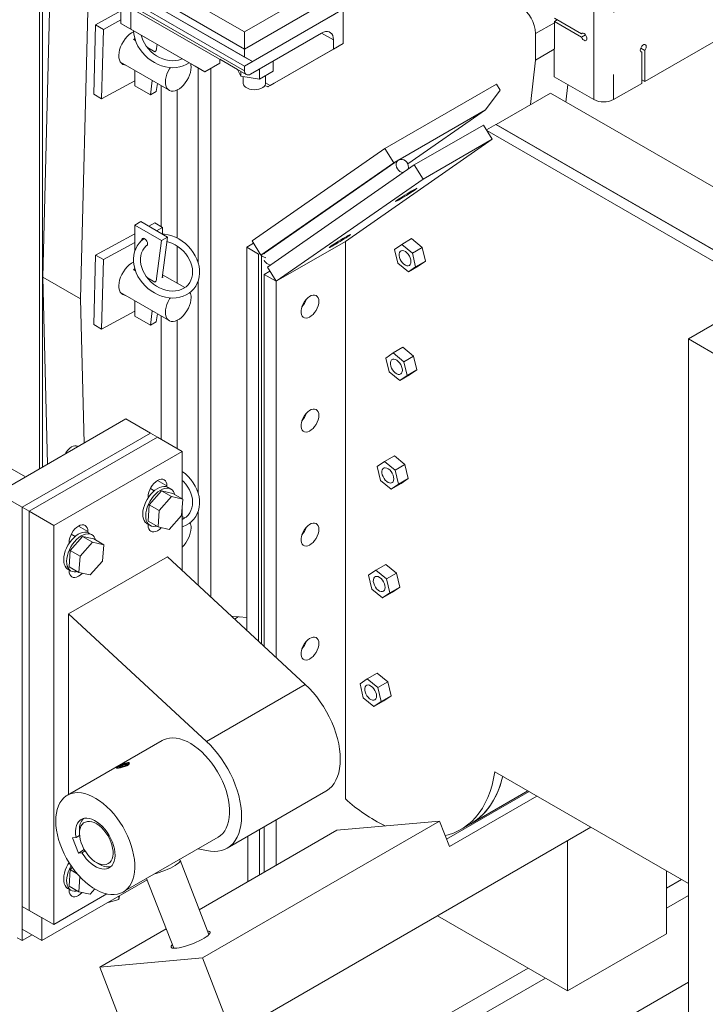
# Model space of a CAD drawing. Header units: millimetres. Extents: x 525 to 29324, y 175 to 20618.
# Tile 129 of 256: x 13726 to 14217, y 11001 to 11707. Entities that reach past the tile are written whole.
import ezdxf

# ---------------------------------------------------------------- set-up
doc = ezdxf.new("R2010")
doc.units = ezdxf.units.MM
doc.linetypes.add('SLD-Centrada-doble', pattern=[12.7, 6.35, -1.27, 1.27, -1.27, 1.27, -1.27])
doc.linetypes.add('SLD-Continua', pattern=[0])

msp = doc.modelspace()

# ---------------------------------------------------------------- linework, layer by layer
at = {"color": 8, "linetype": 'SLD-Centrada-doble', "lineweight": 18, "ltscale": 35}
for p, q in [((14137.27, 11649.44), (14137.91, 12031.12)), ((14152.04, 12022.94), (14151.41, 11649.43)), ((13887.28, 11670.12), (13749.19, 11749.83)), ((14109.05, 11704.41), (14095.62, 11696.66)), ((13950.92, 11692.16), (13942.43, 11697.06)), ((13905.66, 11659.5), (13902.35, 11661.41)), ((13831.77, 11372.75), (13825.05, 11376.63)), ((13775.2, 11340.1), (13768.48, 11343.98)), ((13882.87, 11279), (13880.16, 11277.43)), ((13930.74, 11230.59), (13860.02, 11189.77)), ((14204.96, 11017.37), (13941.64, 10865.35)), ((14204.96, 11017.37), (13941.64, 10865.35)), ((14204.96, 11017.37), (13941.64, 10865.35))]:
    msp.add_line(p, q, dxfattribs=at)
at = {"color": 7, "linetype": 'SLD-Continua', "lineweight": 18, "ltscale": 35}
for p, q in [((13887.28, 11697.88), (13773.24, 11763.71)), ((13887.28, 11685.63), (13762.63, 11757.59)), ((13762.63, 11757.59), (13887.28, 11685.63)), ((13747.84, 11748.58), (13888.52, 11667.37)), ((13887.28, 11673.39), (13752.02, 11751.47)), ((13757.68, 11754.73), (13887.28, 11679.92)), ((13892.93, 11676.65), (13757.68, 11754.73)), ((14173.69, 11662.29), (14327.13, 11750.87)), ((13742.81, 11386.31), (13742.81, 11735)), ((13742.99, 11522.22), (13748.44, 11738.95)), ((13957.99, 11738.7), (13887.28, 11697.88)), ((13740.55, 11385), (13740.55, 11733.17)), ((13769.93, 11506.67), (13775.61, 11732.54)), ((13957.99, 11726.46), (13887.28, 11685.63)), ((13887.28, 11685.63), (13957.99, 11726.46)), ((13798.89, 11712.91), (13780.64, 11703)), ((13798.89, 11704), (13798.89, 11716.25)), ((13957.99, 11714.21), (13887.28, 11673.39)), ((13957.99, 11689.71), (13957.99, 11714.21)), ((13798.89, 11706.57), (13786.3, 11699.73)), ((13805.96, 11699.92), (13805.96, 11712.16)), ((13892.93, 11676.65), (13952.33, 11710.94)), ((14109.05, 11705.4), (14111.17, 11706.62)), ((14128.43, 11696.62), (14109.06, 11707.85)), ((13780.64, 11703), (13779.39, 11653.3)), ((13786.3, 11699.73), (13780.64, 11703)), ((13786.3, 11699.73), (13785.05, 11650.04)), ((13798.89, 11704), (13805.96, 11699.92)), ((13851.92, 11673.37), (13798.89, 11704)), ((13858.99, 11669.29), (13805.96, 11699.92)), ((14109.05, 11705.4), (14108.99, 11665.84)), ((14109.05, 11705.4), (14128.43, 11694.17)), ((13807.9, 11692.37), (13809.4, 11691.51)), ((13808.79, 11693.18), (13808.79, 11691.86)), ((13887.28, 11685.63), (13887.28, 11697.88)), ((13891.52, 11667.67), (13942.43, 11697.06)), ((13950.92, 11692.16), (13950.92, 11685.63)), ((14095.62, 11677.69), (14095.62, 11696.66)), ((14128.43, 11696.62), (14129.21, 11697.06)), ((14128.43, 11694.17), (14131.33, 11695.84)), ((13817.87, 11686.62), (13823.04, 11683.64)), ((13824.06, 11684.36), (13824.68, 11689.1)), ((13828.31, 11686.81), (13828.33, 11687)), ((13887.28, 11685.63), (13887.28, 11679.92)), ((13905.66, 11659.5), (13950.92, 11685.63)), ((13957.99, 11689.71), (13908.49, 11661.13)), ((13950.92, 11685.63), (13957.99, 11689.71)), ((14109.02, 11685.43), (14095.62, 11677.69)), ((14170.84, 11686.32), (14173.73, 11684.64)), ((14173.69, 11662.29), (14173.73, 11684.64)), ((13869.6, 11678.3), (13869.6, 11675.41)), ((13869.6, 11678.28), (13882.29, 11670.96)), ((13887.28, 11679.92), (13892.93, 11676.65)), ((14095.62, 11677.69), (14092.03, 11645.94)), ((14170.83, 11683.87), (14171.6, 11683.42)), ((14171.6, 11683.42), (14171.57, 11661.06)), ((13798.56, 11676.2), (13833.4, 11656.08)), ((13808.79, 11670.29), (13808.79, 11659.2)), ((13851.92, 11673.37), (13858.99, 11669.29)), ((13854.14, 11532.63), (13854.14, 11672.09)), ((13869.6, 11675.41), (13858.99, 11669.29)), ((13863.12, 11293.22), (13863.12, 11671.67)), ((13884.55, 11666.09), (13882.28, 11670.97)), ((13887.28, 11673.39), (13887.28, 11670.12)), ((13897.93, 11664.02), (13897.93, 11671.37)), ((13907.73, 11669.68), (13907.73, 11677.03)), ((13884.55, 11666.09), (13884.55, 11669.66)), ((13897.93, 11664.02), (13884.55, 11666.09)), ((13886.35, 11665.82), (13886.35, 11661.14)), ((13907.73, 11669.68), (13897.93, 11664.02)), ((13902.35, 11661.14), (13902.35, 11666.57)), ((14108.99, 11665.84), (14137.27, 11649.44)), ((14171.57, 11663.51), (14173.69, 11662.29)), ((13785.05, 11650.04), (13808.79, 11662.93)), ((13808.79, 11659.2), (13819.93, 11652.77)), ((13819.93, 11652.77), (13821.28, 11663.08)), ((13824.17, 11655.22), (13824.92, 11660.98)), ((13827.63, 11558.45), (13827.63, 11659.41)), ((13839.11, 11550.22), (13839.11, 11656.31)), ((13901.91, 11659.63), (13903.9, 11658.48)), ((13908.49, 11661.13), (13905.66, 11659.49)), ((13987.77, 11614.37), (14067.67, 11660.5)), ((14070.29, 11656.24), (14059.81, 11642.12)), ((14067.67, 11660.5), (14070.29, 11656.24)), ((14118.78, 11660.16), (14117.37, 11647.67)), ((14151.41, 11649.43), (14171.57, 11661.06)), ((13785.05, 11650.04), (13779.39, 11653.3)), ((13819.93, 11652.77), (13824.17, 11655.22)), ((14106.2, 11654.12), (14067.3, 11631.67)), ((14106.2, 11654.12), (14332.47, 11523.49)), ((14059.81, 11642.12), (13994.05, 11604.16)), ((14004.08, 11603.36), (14059.81, 11642.12)), ((14008.78, 11602.6), (14058.28, 11631.18)), ((14058.28, 11631.18), (14064.56, 11620.97)), ((14060.43, 11627.69), (14067.23, 11631.61)), ((14067.2, 11631.6), (14067.3, 11631.67)), ((14067.23, 11631.61), (14286.84, 11504.83)), ((14067.3, 11631.67), (14293.58, 11501.04)), ((13959.45, 11547.86), (14064.56, 11620.97)), ((14015.07, 11592.39), (14064.56, 11620.97)), ((14060.73, 11627.2), (14261.93, 11511.05)), ((13892.74, 11548.28), (13987.77, 11614.37)), ((13994.05, 11604.16), (13987.77, 11614.37)), ((13899.03, 11538.07), (13994.05, 11604.16)), ((13997.35, 11606.05), (13902.33, 11539.96)), ((13903.67, 11529.5), (14008.78, 11602.6)), ((14008.78, 11602.6), (14015.07, 11592.39)), ((13909.95, 11519.28), (14015.07, 11592.39)), ((13808.79, 11559.59), (13813.03, 11562.04)), ((13808.79, 11559.59), (13808.79, 11540.78)), ((13827.88, 11548.56), (13808.79, 11559.59)), ((13832.12, 11551.01), (13813.03, 11562.04)), ((13823.05, 11561.09), (13818.73, 11558.75)), ((13828.71, 11557.83), (13823.05, 11561.09)), ((13828.71, 11557.83), (13824.38, 11555.48)), ((13828.59, 11553.24), (13828.71, 11557.83)), ((13808.79, 11553.35), (13780.64, 11538.05)), ((13827.88, 11548.56), (13832.12, 11551.01)), ((13828.31, 11521.87), (13832.12, 11551.01)), ((13808.79, 11547.01), (13786.3, 11534.79)), ((13824.06, 11519.42), (13827.88, 11548.56)), ((13839.11, 11517.86), (13839.11, 11544.45)), ((13888.88, 11543.67), (13893.82, 11546.52)), ((13897.37, 11538.77), (13888.88, 11543.67)), ((13888.88, 11269.35), (13888.88, 11543.67)), ((13899.03, 11538.07), (13892.74, 11548.28)), ((13909.95, 11519.28), (13959.45, 11547.86)), ((13909.95, 11519.28), (13959.45, 11547.86)), ((13959.45, 11148.57), (13959.45, 11547.86)), ((13994.6, 11542.13), (13999.81, 11545.76)), ((13999.81, 11545.76), (14006.89, 11549.84)), ((13999.81, 11545.76), (14007.4, 11539.49)), ((14006.89, 11549.84), (14014.47, 11543.57)), ((14007.4, 11539.49), (14014.47, 11543.57)), ((14014.47, 11543.57), (14016.84, 11533.67)), ((13780.64, 11538.05), (13779.39, 11488.36)), ((13786.3, 11534.79), (13780.64, 11538.05)), ((13898.27, 11539.29), (13897.37, 11538.77)), ((13897.37, 11261.49), (13897.37, 11538.77)), ((13902.44, 11540.04), (13899.03, 11538.07)), ((13899.44, 11538.3), (13899.44, 11259.57)), ((13996.97, 11532.24), (13994.6, 11542.13)), ((14007.4, 11539.49), (14009.76, 11529.59)), ((13786.3, 11534.79), (13785.05, 11485.1)), ((13901.65, 11533.81), (13901.36, 11534.34)), ((13909.95, 11519.28), (13903.67, 11529.5)), ((14004.55, 11525.97), (13996.97, 11532.24)), ((14004.55, 11525.97), (14011.62, 11530.05)), ((14009.76, 11529.59), (14004.55, 11525.97)), ((14009.76, 11529.59), (14016.84, 11533.67)), ((14016.84, 11533.67), (14011.62, 11530.05)), ((13742.99, 11522.22), (13769.93, 11506.67)), ((13742.99, 11522.22), (13746.38, 11388.37)), ((13807.9, 11527.43), (13809.4, 11526.57)), ((13808.79, 11528.24), (13808.79, 11526.92)), ((13828.39, 11522.54), (13829.05, 11522.17)), ((13844.5, 11514.75), (13828.58, 11523.95)), ((13901.47, 11524.18), (13905.51, 11526.51)), ((13901.47, 11524.18), (13901.47, 11257.69)), ((13901.47, 11524.18), (13909.95, 11519.28)), ((13817.87, 11521.68), (13823.04, 11518.7)), ((13854.14, 11367.69), (13854.14, 11519.61)), ((13909.95, 11249.83), (13909.95, 11519.28)), ((13798.56, 11511.25), (13833.4, 11491.14)), ((14262.09, 11511.14), (14204.96, 11478.16)), ((13769.93, 11506.67), (13772.54, 11403.47)), ((13808.79, 11505.35), (13808.79, 11494.26)), ((13785.05, 11485.1), (13808.79, 11497.99)), ((13808.79, 11494.26), (13819.93, 11487.83)), ((13819.93, 11487.83), (13821.28, 11498.14)), ((13824.17, 11490.28), (13824.92, 11496.03)), ((13827.63, 11406.17), (13827.63, 11494.47)), ((13785.05, 11485.1), (13779.39, 11488.36)), ((13819.93, 11487.83), (13824.17, 11490.28)), ((13839.11, 11399.54), (13839.11, 11491.37)), ((14204.96, 11478.16), (14229.71, 11463.87)), ((14204.96, 11478.16), (14204.96, 10959.66)), ((13988.44, 11464.35), (13993.65, 11467.97)), ((13993.65, 11467.97), (14000.72, 11472.06)), ((13993.65, 11467.97), (14001.23, 11461.7)), ((14000.72, 11472.06), (14008.3, 11465.78)), ((14001.23, 11461.7), (14008.3, 11465.78)), ((14008.3, 11465.78), (14010.67, 11455.89)), ((13990.81, 11454.45), (13988.44, 11464.35)), ((14001.23, 11461.7), (14003.6, 11451.8)), ((13998.39, 11448.18), (13990.81, 11454.45)), ((13998.39, 11448.18), (14005.46, 11452.26)), ((14003.6, 11451.8), (13998.39, 11448.18)), ((14003.6, 11451.8), (14010.67, 11455.89)), ((14010.67, 11455.89), (14005.46, 11452.26)), ((13802.42, 11420.72), (13710.5, 11367.65)), ((13820.1, 11410.52), (13802.42, 11420.72)), ((13820.1, 11410.52), (13728.18, 11357.45)), ((13820.1, 11410.52), (13728.18, 11357.45)), ((13825.05, 11407.66), (13820.1, 11410.52)), ((13825.05, 11407.66), (13733.13, 11354.59)), ((13825.05, 11407.66), (13733.13, 11354.59)), ((13842.73, 11397.45), (13825.05, 11407.66)), ((13730.49, 11379.19), (13699.28, 11397.21)), ((13842.73, 11397.45), (13750.8, 11344.39)), ((13767.99, 11400.84), (13767.53, 11401.11)), ((13842.73, 11363.53), (13842.73, 11397.45)), ((13982.28, 11386.56), (13987.49, 11390.19)), ((13987.49, 11390.19), (13994.56, 11394.27)), ((13987.49, 11390.19), (13995.07, 11383.92)), ((13994.56, 11394.27), (14002.14, 11388)), ((13984.65, 11376.67), (13982.28, 11386.56)), ((13995.07, 11383.92), (14002.14, 11388)), ((13995.07, 11383.92), (13997.44, 11374.02)), ((14002.14, 11388), (14004.51, 11378.1)), ((13992.23, 11370.39), (13984.65, 11376.67)), ((13992.23, 11370.39), (13999.3, 11374.48)), ((13997.44, 11374.02), (13992.23, 11370.39)), ((13997.44, 11374.02), (14004.51, 11378.1)), ((14004.51, 11378.1), (13999.3, 11374.48)), ((13728.18, 11357.45), (13710.5, 11367.65)), ((13827.97, 11369.18), (13819.11, 11359.22)), ((13822.71, 11369.26), (13819.9, 11370.88)), ((13827.97, 11369.18), (13835.04, 11365.1)), ((13836.03, 11367.4), (13827.97, 11369.18)), ((13831.77, 11372.03), (13831.77, 11372.75)), ((13834.67, 11370.43), (13832.55, 11371.66)), ((13836.03, 11367.4), (13843.1, 11363.32)), ((13837.07, 11367.57), (13837.39, 11366.61)), ((13818.33, 11365), (13818.33, 11364.27)), ((13835.04, 11365.1), (13826.18, 11355.14)), ((13843.1, 11363.32), (13835.04, 11365.1)), ((13842.3, 11351.58), (13843.1, 11363.32)), ((13733.13, 11354.59), (13728.18, 11357.45)), ((13728.18, 11357.45), (13728.18, 11071.66)), ((13728.18, 11357.45), (13728.18, 11047.16)), ((13733.13, 11354.59), (13733.13, 11068.8)), ((13750.8, 11344.39), (13733.13, 11354.59)), ((13733.13, 11354.59), (13733.13, 11068.8)), ((13819.11, 11359.22), (13818.32, 11347.49)), ((13819.11, 11359.22), (13826.18, 11355.14)), ((13826.18, 11355.14), (13825.39, 11343.41)), ((13842.73, 11312.1), (13842.73, 11357.86)), ((13854.14, 11301.53), (13854.14, 11354.67)), ((13818.32, 11347.49), (13825.39, 11343.41)), ((13833.45, 11341.63), (13842.3, 11351.58)), ((13844.5, 11349.81), (13842.73, 11350.84)), ((13750.8, 11344.39), (13750.8, 11058.6)), ((13775.2, 11339.37), (13775.2, 11340.1)), ((13778.1, 11337.78), (13775.98, 11339)), ((13817.55, 11345.68), (13819.67, 11344.45)), ((13818.33, 11345.23), (13818.33, 11344.58)), ((13825.39, 11343.41), (13833.45, 11341.63)), ((13761.76, 11332.34), (13761.76, 11331.61)), ((13771.4, 11336.52), (13762.54, 11326.57)), ((13766.14, 11336.6), (13763.33, 11338.22)), ((13778.47, 11332.44), (13769.61, 11322.49)), ((13771.4, 11336.52), (13778.47, 11332.44)), ((13779.46, 11334.74), (13771.4, 11336.52)), ((13786.53, 11330.66), (13778.47, 11332.44)), ((13779.46, 11334.74), (13786.53, 11330.66)), ((13780.5, 11334.91), (13780.83, 11333.95)), ((13762.54, 11326.57), (13761.75, 11314.83)), ((13762.54, 11326.57), (13769.61, 11322.49)), ((13785.73, 11318.93), (13786.53, 11330.66)), ((13832.12, 11321.92), (13761.41, 11281.1)), ((13769.61, 11322.49), (13768.82, 11310.75)), ((13776.88, 11308.97), (13785.73, 11318.93)), ((13832.12, 11321.92), (13930.74, 11230.59)), ((13760.98, 11313.02), (13763.1, 11311.8)), ((13761.75, 11314.83), (13768.82, 11310.75)), ((13761.76, 11312.57), (13761.76, 11311.93)), ((13768.82, 11310.75), (13776.88, 11308.97)), ((13976.11, 11308.78), (13981.33, 11312.4)), ((13981.33, 11312.4), (13988.4, 11316.48)), ((13981.33, 11312.4), (13988.91, 11306.13)), ((13988.4, 11316.48), (13995.98, 11310.21)), ((13978.48, 11298.88), (13976.11, 11308.78)), ((13988.91, 11306.13), (13995.98, 11310.21)), ((13988.91, 11306.13), (13991.28, 11296.23)), ((13995.98, 11310.21), (13998.35, 11300.32)), ((13986.06, 11292.61), (13978.48, 11298.88)), ((13986.06, 11292.61), (13993.14, 11296.69)), ((13991.28, 11296.23), (13998.35, 11300.32)), ((13998.35, 11300.32), (13993.14, 11296.69)), ((13991.28, 11296.23), (13986.06, 11292.61)), ((13761.41, 11151.75), (13761.41, 11281.1)), ((13761.41, 11281.1), (13860.02, 11189.77)), ((13888.88, 11278.47), (13878.01, 11279.42)), ((13969.95, 11230.99), (13975.16, 11234.62)), ((13975.16, 11234.62), (13982.23, 11238.7)), ((13975.16, 11234.62), (13982.74, 11228.34)), ((13982.23, 11238.7), (13989.82, 11232.43)), ((13972.32, 11221.09), (13969.95, 11230.99)), ((13982.74, 11228.34), (13989.82, 11232.43)), ((13982.74, 11228.34), (13985.11, 11218.45)), ((13989.82, 11232.43), (13992.18, 11222.53)), ((13979.9, 11214.82), (13972.32, 11221.09)), ((13979.9, 11214.82), (13986.97, 11218.9)), ((13985.11, 11218.45), (13992.18, 11222.53)), ((13992.18, 11222.53), (13986.97, 11218.9)), ((13985.11, 11218.45), (13979.9, 11214.82)), ((13828.39, 11190.41), (13760.5, 11151.23)), ((13796.5, 11171.25), (13796, 11170.56)), ((13797.82, 11171.73), (13798.12, 11171.28)), ((13800.31, 11171.78), (13799.87, 11172.91)), ((13802.68, 11172.97), (13802.42, 11173.63)), ((13804.87, 11174), (13804.04, 11174.18)), ((14204.96, 11088.09), (14066.44, 11168.05)), ((13874.8, 11113.29), (13945.51, 11154.11)), ((14091.04, 11153.85), (14031.94, 11119.74)), ((14033.97, 11114.49), (14096.6, 11150.64)), ((14049.25, 11130.86), (14090.06, 11154.42)), ((13857.2, 11034.74), (14026.9, 11132.71)), ((14135.24, 11128.34), (13878.41, 10980.07)), ((13901.47, 11128.68), (13901.47, 11096.15)), ((13909.95, 11101.05), (13909.95, 11133.58)), ((13953.42, 11126.14), (14026.9, 11132.71)), ((14026.9, 11132.71), (14033.97, 11114.49)), ((14042.17, 11126.78), (14049.25, 11130.86)), ((13766.7, 11121.01), (13764.17, 11120.78)), ((13764.17, 11120.78), (13768.42, 11109.85)), ((13769.25, 11122.48), (13766.7, 11121.01)), ((13769.19, 11126.38), (13769.19, 11123.93)), ((13800.5, 11081.94), (13868.38, 11121.13)), ((13854.89, 11069.26), (13953.42, 11126.14)), ((13889.59, 11089.3), (13889.59, 11121.83)), ((13898.08, 11126.73), (13898.08, 11094.2)), ((14118.5, 11118.67), (14118.5, 11011.16)), ((14118.5, 11118.67), (14118.5, 11011.16)), ((14118.5, 11118.67), (14118.5, 11011.16)), ((14118.5, 11118.67), (14118.5, 11011.16)), ((14118.5, 11118.67), (14118.5, 11011.16)), ((14118.5, 11118.67), (14118.5, 11011.16)), ((13772.61, 11112.27), (13768.42, 11109.85)), ((13768.42, 11109.85), (13770.94, 11110.07)), ((13773.15, 11111.35), (13770.94, 11110.07)), ((13860.02, 11111.6), (13854.19, 11112.94)), ((13764, 11099.58), (13762.54, 11097.94)), ((13781.21, 11103.11), (13783.33, 11101.89)), ((13861.82, 11051.38), (13841.17, 11104.61)), ((13762.54, 11097.94), (13761.75, 11086.2)), ((13762.54, 11097.94), (13767.52, 11095.06)), ((13769.54, 11092.8), (13768.82, 11082.12)), ((14189.21, 11097.18), (14189.21, 11051.98)), ((14189.21, 11097.18), (14189.21, 11051.98)), ((14189.21, 11097.18), (14189.21, 11051.98)), ((14189.21, 11097.18), (14189.21, 11051.98)), ((14189.21, 11097.18), (14189.21, 11051.98)), ((14189.21, 11097.18), (14189.21, 11051.98)), ((13742.32, 11047.16), (13817.63, 11090.64)), ((13761.75, 11086.2), (13768.82, 11082.12)), ((13817.25, 11091.61), (13836.65, 11041.62)), ((14200.07, 11090.91), (14189.21, 11084.64)), ((14200.07, 11090.91), (14189.21, 11084.64)), ((14200.07, 11090.91), (14189.21, 11084.64)), ((13750.8, 11058.6), (13788.85, 11080.56)), ((13760.98, 11084.39), (13763.1, 11083.17)), ((13761.76, 11083.94), (13761.76, 11083.3)), ((13768.82, 11082.12), (13776.88, 11080.34)), ((13776.88, 11080.34), (13780.22, 11084.09)), ((13797.89, 11079.24), (13797.43, 11076.54)), ((13797.43, 11078.98), (13797.43, 11076.54)), ((14204.96, 11079.44), (14189.21, 11070.35)), ((14204.96, 11079.44), (14189.21, 11070.35)), ((14204.96, 11079.44), (14189.21, 11070.35)), ((13733.13, 11068.8), (13728.18, 11071.66)), ((13742.32, 11063.5), (13728.18, 11071.66)), ((13728.18, 11071.66), (13728.18, 11055.33)), ((13797.43, 11076.54), (13789.68, 11074.5)), ((13750.8, 11058.6), (13733.13, 11068.8)), ((14025.38, 11064.92), (14118.5, 11011.16)), ((14025.38, 11064.92), (14118.5, 11011.16)), ((14025.38, 11064.92), (14118.5, 11011.16)), ((14025.38, 11064.92), (14118.5, 11011.16)), ((14025.38, 11064.92), (14118.5, 11011.16)), ((14025.38, 11064.92), (14118.5, 11011.16)), ((13742.32, 11063.5), (13742.32, 11047.16)), ((13742.32, 11047.16), (13728.18, 11055.33)), ((13728.18, 11047.16), (13735.25, 11051.25)), ((13783.71, 11028.17), (13831.23, 11055.6)), ((14118.5, 11011.16), (14189.21, 11051.98)), ((14118.5, 11011.16), (14189.21, 11051.98)), ((14118.5, 11011.16), (14189.21, 11051.98)), ((14118.5, 11011.16), (14189.21, 11051.98)), ((14118.5, 11011.16), (14189.21, 11051.98)), ((14118.5, 11011.16), (14189.21, 11051.98)), ((13728.18, 11047.16), (13724.64, 11049.2)), ((13783.71, 11028.17), (13857.2, 11034.74)), ((13878.41, 10980.07), (13857.2, 11034.74)), ((13804.92, 10973.5), (13783.71, 11028.17)), ((14090.22, 11027.49), (13911.19, 10924.14)), ((14090.22, 11027.49), (13911.19, 10924.14)), ((14090.22, 11027.49), (13911.19, 10924.14)), ((14102.59, 11020.34), (13915.72, 10912.47)), ((14102.59, 11020.34), (13915.72, 10912.47)), ((14102.59, 11020.34), (13915.72, 10912.47))]:
    msp.add_line(p, q, dxfattribs=at)
at = {"color": 7, "linetype": 'SLD-Continua', "lineweight": 18, "ltscale": 35, "flags": 128}
for points in [[(13807.91, 11698.79), (13807.93, 11697.89), (13808.29, 11695.33), (13808.93, 11692.77), (13809.86, 11690.24), (13811.06, 11687.78), (13812.52, 11685.4), (13814.21, 11683.15), (13816.12, 11681.04), (13818.21, 11679.12), (13820.48, 11677.39), (13822.88, 11675.88), (13825.4, 11674.62), (13827.99, 11673.61), (13830.63, 11672.88), (13833.28, 11672.42), (13835.92, 11672.26), (13838.5, 11672.39), (13840.99, 11672.81), (13843.37, 11673.51), (13845.59, 11674.49), (13847.63, 11675.73), (13847.72, 11675.8)], [(13807.95, 11697.98), (13807.95, 11697.97), (13806.37, 11697.12), (13804.81, 11695.97), (13803.3, 11694.56), (13801.89, 11692.93), (13800.62, 11691.12), (13799.52, 11689.18), (13798.62, 11687.17), (13797.94, 11685.13), (13797.51, 11683.13), (13797.34, 11681.22), (13797.42, 11679.45), (13797.76, 11677.87), (13798.35, 11676.52), (13799.18, 11675.45), (13800.21, 11674.67), (13801.42, 11674.21), (13802.2, 11674.09)], [(13807.9, 11692.37), (13808.64, 11693.05), (13808.83, 11693.22)], [(13842.72, 11678.69), (13841.98, 11678.33), (13839.98, 11677.7), (13837.86, 11677.35), (13835.64, 11677.26), (13833.37, 11677.45), (13831.06, 11677.92), (13828.76, 11678.64), (13826.5, 11679.62), (13824.32, 11680.84), (13822.25, 11682.28), (13820.32, 11683.92), (13818.57, 11685.74), (13817.01, 11687.7), (13815.68, 11689.77), (13814.59, 11691.92), (13813.75, 11694.12), (13813.36, 11695.64)], [(13942.43, 11697.06), (13943.9, 11697.76), (13945.33, 11698.15), (13946.67, 11698.2), (13947.88, 11697.92), (13948.93, 11697.31), (13949.78, 11696.4), (13950.4, 11695.22), (13950.79, 11693.79), (13950.92, 11692.16)], [(14128.43, 11694.17), (14128.9, 11693.25), (14129.54, 11692.45), (14130.27, 11691.88), (14130.99, 11691.61), (14131.63, 11691.66), (14132.1, 11692.04), (14132.36, 11692.69), (14132.36, 11693.54), (14132.11, 11694.49), (14131.64, 11695.41), (14131, 11696.21), (14130.27, 11696.78), (14129.55, 11697.05), (14128.91, 11696.99), (14128.43, 11696.62)], [(14173.73, 11684.64), (14174.29, 11685.51), (14174.66, 11686.46), (14174.79, 11687.37), (14174.66, 11688.14), (14174.3, 11688.66), (14173.73, 11688.88), (14173.04, 11688.77), (14172.3, 11688.34), (14171.61, 11687.65), (14171.05, 11686.78), (14170.68, 11685.83), (14170.55, 11684.92), (14170.67, 11684.16), (14171.04, 11683.64), (14171.6, 11683.42)], [(13834.22, 11672.41), (13833.67, 11671.56), (13832.65, 11669.67), (13831.81, 11667.73), (13831.21, 11665.77), (13830.83, 11663.85), (13830.71, 11662.03), (13830.83, 11660.36), (13831.21, 11658.87), (13831.81, 11657.62), (13832.65, 11656.63), (13833.67, 11655.94), (13834.87, 11655.55), (13836.21, 11655.49), (13837.64, 11655.75), (13839.14, 11656.32), (13840.66, 11657.2), (13842.16, 11658.35), (13843.59, 11659.75), (13844.93, 11661.36), (13846.13, 11663.13), (13847.15, 11665.01), (13847.98, 11666.96), (13848.59, 11668.91), (13848.97, 11670.83), (13849.09, 11672.65), (13849.09, 11672.65)], [(13849.09, 11672.65), (13848.97, 11674.32), (13848.79, 11675.18)], [(13902.35, 11661.14), (13902.32, 11660.76), (13901.99, 11659.78), (13901.31, 11658.86), (13900.3, 11658.05), (13899.01, 11657.38), (13897.51, 11656.89), (13895.85, 11656.6), (13894.13, 11656.52), (13892.42, 11656.65), (13890.79, 11657), (13889.33, 11657.54), (13888.11, 11658.24), (13887.18, 11659.08), (13886.58, 11660.02), (13886.35, 11661.01), (13886.35, 11661.14)], [(13996.67, 11599.91), (13996.1, 11601.13), (13995.82, 11602.41), (13995.88, 11603.66), (13996.25, 11604.79), (13996.92, 11605.7), (13997.83, 11606.33), (13998.92, 11606.64), (14000.11, 11606.6), (14001.3, 11606.21), (14002.41, 11605.51), (14003.35, 11604.55), (14004.07, 11603.39), (14004.49, 11602.12), (14004.6, 11600.84), (14004.38, 11599.65), (14004.34, 11599.51)], [(13998.75, 11578.19), (13997.56, 11577.51), (13996.59, 11576.98), (13995.89, 11576.62), (13995.47, 11576.45), (13995.37, 11576.47), (13995.58, 11576.68), (13996.09, 11577.08), (13996.89, 11577.64), (13997.94, 11578.35), (13999.2, 11579.17), (14000.62, 11580.08), (14002.13, 11581.03), (14003.68, 11581.98), (14005.21, 11582.9), (14006.64, 11583.75), (14007.93, 11584.49), (14009.02, 11585.1), (14009.86, 11585.54), (14010.42, 11585.81), (14010.68, 11585.89), (14010.63, 11585.77), (14010.26, 11585.46), (14009.6, 11584.98), (14008.67, 11584.34), (14007.51, 11583.57), (14006.17, 11582.71), (14004.7, 11581.78), (14003.16, 11580.82), (14001.61, 11579.88), (14000.12, 11578.99), (13998.75, 11578.19)], [(13815.47, 11549.92), (13815.21, 11549.75), (13813.4, 11548.25), (13811.82, 11546.53), (13810.48, 11544.61), (13809.41, 11542.52), (13808.61, 11540.28), (13808.09, 11537.92), (13807.86, 11535.47), (13807.93, 11532.95), (13808.29, 11530.39), (13808.93, 11527.83), (13809.86, 11525.3), (13811.06, 11522.83), (13812.52, 11520.46), (13814.21, 11518.21), (13816.12, 11516.1), (13818.21, 11514.18), (13820.48, 11512.45), (13822.88, 11510.94), (13825.4, 11509.68), (13827.99, 11508.67), (13830.63, 11507.94), (13833.28, 11507.48), (13835.92, 11507.32), (13838.5, 11507.45), (13840.99, 11507.86), (13843.37, 11508.57), (13845.59, 11509.55), (13847.63, 11510.79), (13849.46, 11512.27), (13851.07, 11513.97), (13852.42, 11515.87), (13853.52, 11517.95), (13854.34, 11520.17), (13854.89, 11522.52), (13855.14, 11524.97), (13855.1, 11527.48), (13854.77, 11530.04), (13854.15, 11532.6), (13853.24, 11535.13), (13852.06, 11537.61), (13850.63, 11539.99), (13848.96, 11542.26), (13847.07, 11544.37), (13844.99, 11546.32), (13842.74, 11548.06), (13840.35, 11549.59), (13837.84, 11550.88), (13835.25, 11551.91), (13832.62, 11552.67), (13829.96, 11553.14), (13828.21, 11553.27)], [(13951.24, 11545.14), (13950.05, 11544.46), (13949.08, 11543.93), (13948.37, 11543.58), (13947.96, 11543.4), (13947.86, 11543.42), (13948.07, 11543.64), (13948.58, 11544.03), (13949.38, 11544.6), (13950.43, 11545.3), (13951.69, 11546.13), (13953.1, 11547.03), (13954.62, 11547.98), (13956.17, 11548.93), (13957.69, 11549.85), (13959.13, 11550.7), (13960.42, 11551.45), (13961.5, 11552.05), (13962.35, 11552.5), (13962.91, 11552.76), (13963.17, 11552.84), (13963.12, 11552.72), (13962.75, 11552.42), (13962.09, 11551.93), (13961.16, 11551.3), (13960, 11550.53), (13958.66, 11549.66), (13957.18, 11548.73), (13955.64, 11547.77), (13954.1, 11546.83), (13952.61, 11545.94), (13951.24, 11545.14)], [(13831.69, 11547.71), (13833.09, 11547.35), (13835.38, 11546.5), (13837.6, 11545.4), (13839.73, 11544.07), (13841.73, 11542.52), (13843.58, 11540.79), (13845.24, 11538.9), (13846.69, 11536.89), (13847.91, 11534.77), (13848.87, 11532.59), (13849.57, 11530.39), (13850, 11528.19), (13850.16, 11526.02), (13850.04, 11523.93), (13849.65, 11521.93), (13848.99, 11520.06), (13848.06, 11518.33), (13846.88, 11516.77), (13845.46, 11515.41), (13843.81, 11514.27), (13841.98, 11513.39), (13839.98, 11512.76), (13837.86, 11512.41), (13835.64, 11512.32), (13833.37, 11512.51), (13831.06, 11512.98), (13828.76, 11513.7), (13826.5, 11514.68), (13824.32, 11515.9), (13822.25, 11517.34), (13820.32, 11518.98), (13818.57, 11520.8), (13817.01, 11522.76), (13815.68, 11524.83), (13814.59, 11526.98), (13813.75, 11529.17), (13813.19, 11531.38), (13812.9, 11533.57), (13812.88, 11535.7), (13813.14, 11537.75), (13813.66, 11539.69), (13814.46, 11541.49), (13815.51, 11543.14), (13816.82, 11544.6), (13817.87, 11545.46)], [(13817.98, 11546.11), (13817.85, 11547.03), (13817.48, 11547.98), (13816.92, 11548.85), (13816.23, 11549.54), (13815.49, 11549.96), (13814.8, 11550.07), (13814.23, 11549.85), (13813.86, 11549.33), (13813.74, 11548.56), (13813.74, 11548.56)], [(13816.84, 11544.6), (13816.92, 11544.6), (13817.48, 11544.83), (13817.85, 11545.35), (13817.98, 11546.11)], [(13902.24, 11536.18), (13901.99, 11536.25), (13900.9, 11536.73)], [(13901.32, 11538.85), (13901.9, 11539.6), (13902.33, 11539.96)], [(14003.48, 11530.45), (14002.43, 11530.83), (14001.37, 11531.52), (14000.36, 11532.49), (13999.47, 11533.67), (13998.74, 11534.98), (13998.23, 11536.36), (13997.97, 11537.7), (13997.98, 11538.92), (13998.24, 11539.96), (13998.76, 11540.73), (13999.49, 11541.2), (14000.39, 11541.34), (14001.4, 11541.13), (14002.47, 11540.59), (14003.51, 11539.75), (14004.47, 11538.67), (14005.29, 11537.41), (14005.91, 11536.06), (14006.3, 11534.69), (14006.43, 11533.39), (14006.29, 11532.26), (14005.89, 11531.34), (14005.27, 11530.72), (14004.44, 11530.41), (14003.48, 11530.45)], [(13807.95, 11533.04), (13807.95, 11533.03), (13806.37, 11532.18), (13804.81, 11531.03), (13803.3, 11529.62), (13801.89, 11527.99), (13800.62, 11526.18), (13799.52, 11524.24), (13798.62, 11522.23), (13797.94, 11520.19), (13797.51, 11518.19), (13797.34, 11516.28), (13797.42, 11514.51), (13797.76, 11512.93), (13798.35, 11511.58), (13799.18, 11510.5), (13800.21, 11509.73), (13801.42, 11509.27), (13802.2, 11509.15)], [(13807.9, 11527.43), (13808.64, 11528.11), (13808.83, 11528.28)], [(13940.5, 11504.88), (13940.37, 11506.29), (13939.99, 11507.48), (13939.36, 11508.42), (13938.52, 11509.07), (13937.5, 11509.39), (13936.35, 11509.38), (13935.1, 11509.03), (13933.82, 11508.36), (13932.54, 11507.4), (13931.34, 11506.19), (13930.24, 11504.77), (13929.31, 11503.21), (13928.57, 11501.56), (13928.07, 11499.9), (13927.81, 11498.3), (13927.81, 11496.81), (13928.07, 11495.5), (13928.57, 11494.43), (13929.31, 11493.63), (13930.24, 11493.15), (13931.34, 11492.99), (13932.54, 11493.17), (13933.82, 11493.68), (13935.1, 11494.5), (13936.35, 11495.59), (13937.5, 11496.92), (13938.52, 11498.41), (13939.36, 11500.03), (13939.99, 11501.69), (13940.37, 11503.33), (13940.5, 11504.88)], [(13834.22, 11507.47), (13833.67, 11506.62), (13832.65, 11504.73), (13831.81, 11502.78), (13831.21, 11500.83), (13830.83, 11498.91), (13830.71, 11497.09), (13830.83, 11495.42), (13831.21, 11493.93), (13831.81, 11492.68), (13832.65, 11491.69), (13833.67, 11491), (13834.87, 11490.61), (13836.21, 11490.55), (13837.64, 11490.81), (13839.14, 11491.38), (13840.66, 11492.26), (13842.16, 11493.41), (13843.59, 11494.81), (13844.93, 11496.42), (13846.13, 11498.18), (13847.15, 11500.07), (13847.98, 11502.01), (13848.59, 11503.97), (13848.97, 11505.89), (13849.09, 11507.71)], [(13997.32, 11452.66), (13996.27, 11453.04), (13995.21, 11453.74), (13994.2, 11454.7), (13993.3, 11455.88), (13992.58, 11457.2), (13992.07, 11458.57), (13991.81, 11459.91), (13991.81, 11461.14), (13992.08, 11462.17), (13992.6, 11462.95), (13993.33, 11463.42), (13994.23, 11463.55), (13995.24, 11463.34), (13996.3, 11462.8), (13997.35, 11461.96), (13998.31, 11460.88), (13999.12, 11459.63), (13999.75, 11458.27), (14000.13, 11456.9), (14000.26, 11455.61), (14000.13, 11454.47), (13999.73, 11453.56), (13999.1, 11452.93), (13998.28, 11452.63), (13997.32, 11452.66)], [(13940.5, 11423.23), (13940.37, 11424.63), (13939.99, 11425.83), (13939.36, 11426.77), (13938.52, 11427.41), (13937.5, 11427.73), (13936.35, 11427.72), (13935.1, 11427.38), (13933.82, 11426.71), (13932.54, 11425.75), (13931.34, 11424.53), (13930.24, 11423.12), (13929.31, 11421.55), (13928.57, 11419.91), (13928.07, 11418.25), (13927.81, 11416.64), (13927.81, 11415.16), (13928.07, 11413.85), (13928.57, 11412.78), (13929.31, 11411.98), (13930.24, 11411.49), (13931.34, 11411.34), (13932.54, 11411.52), (13933.82, 11412.03), (13935.1, 11412.85), (13936.35, 11413.94), (13937.5, 11415.26), (13938.52, 11416.76), (13939.36, 11418.37), (13939.99, 11420.03), (13940.37, 11421.67), (13940.5, 11423.23)], [(13761.11, 11398.69), (13762.27, 11399.82), (13763.48, 11400.68), (13764.7, 11401.25), (13765.86, 11401.48), (13766.91, 11401.37), (13767.53, 11401.11)], [(13842.73, 11343.44), (13843.37, 11343.63), (13845.59, 11344.61), (13847.63, 11345.85), (13849.46, 11347.33), (13851.07, 11349.03), (13852.42, 11350.93), (13853.52, 11353.01), (13854.34, 11355.23), (13854.89, 11357.58), (13855.14, 11360.03), (13855.1, 11362.54), (13854.77, 11365.1), (13854.15, 11367.66), (13853.24, 11370.19), (13852.06, 11372.67), (13850.63, 11375.05), (13848.96, 11377.32), (13847.07, 11379.43), (13844.99, 11381.38), (13842.74, 11383.12), (13842.73, 11383.13)], [(13991.15, 11374.88), (13990.11, 11375.26), (13989.05, 11375.95), (13988.04, 11376.92), (13987.14, 11378.1), (13986.42, 11379.41), (13985.91, 11380.79), (13985.65, 11382.13), (13985.65, 11383.35), (13985.92, 11384.39), (13986.44, 11385.16), (13987.17, 11385.63), (13988.07, 11385.77), (13989.08, 11385.56), (13990.14, 11385.02), (13991.18, 11384.18), (13992.14, 11383.1), (13992.96, 11381.84), (13993.58, 11380.48), (13993.97, 11379.12), (13994.1, 11377.82), (13993.96, 11376.68), (13993.57, 11375.77), (13992.94, 11375.14), (13992.12, 11374.84), (13991.15, 11374.88)], [(13831.77, 11372.75), (13831.64, 11374.19), (13831.26, 11375.43), (13830.64, 11376.41), (13829.8, 11377.1), (13828.78, 11377.48), (13827.62, 11377.53), (13826.36, 11377.24), (13825.05, 11376.63), (13823.74, 11375.73), (13822.48, 11374.56), (13821.32, 11373.17), (13820.3, 11371.62), (13819.46, 11369.96), (13818.84, 11368.26), (13818.46, 11366.59), (13818.33, 11365)], [(13842.73, 11376.65), (13843.58, 11375.85), (13845.24, 11373.96), (13846.69, 11371.94), (13847.91, 11369.83), (13848.87, 11367.65), (13849.57, 11365.45), (13850, 11363.24), (13850.16, 11361.08), (13850.04, 11358.99), (13849.65, 11356.99), (13848.99, 11355.12), (13848.06, 11353.39), (13846.88, 11351.83), (13845.46, 11350.47), (13843.81, 11349.33), (13842.73, 11348.81)], [(13817.55, 11345.68), (13817.3, 11345.83), (13816.29, 11346.71), (13815.48, 11347.87), (13814.89, 11349.28), (13814.55, 11350.91), (13814.44, 11352.72), (13814.59, 11354.68), (13814.99, 11356.72), (13815.61, 11358.81), (13816.46, 11360.9), (13817.51, 11362.94), (13818.74, 11364.87), (13820.12, 11366.67), (13821.61, 11368.27), (13823.18, 11369.65), (13824.8, 11370.77), (13826.42, 11371.6), (13828.01, 11372.14), (13829.53, 11372.36), (13830.94, 11372.25), (13832.22, 11371.83), (13832.55, 11371.66)], [(13824.35, 11344.01), (13823.44, 11343.83), (13821.97, 11343.77), (13820.62, 11344.03), (13819.42, 11344.61), (13818.41, 11345.48), (13817.6, 11346.64), (13817.01, 11348.05), (13816.67, 11349.69), (13816.57, 11351.5), (13816.71, 11353.45), (13817.11, 11355.5), (13817.74, 11357.59), (13818.59, 11359.68), (13819.64, 11361.71), (13820.86, 11363.65), (13822.24, 11365.44), (13823.73, 11367.04), (13825.3, 11368.42), (13826.92, 11369.54), (13828.54, 11370.38), (13830.13, 11370.91), (13831.65, 11371.13), (13833.06, 11371.03), (13834.34, 11370.61), (13835.45, 11369.88), (13836.37, 11368.86), (13837.07, 11367.57), (13837.07, 11367.57)], [(13940.5, 11341.57), (13940.37, 11342.98), (13939.99, 11344.17), (13939.36, 11345.11), (13938.52, 11345.76), (13937.5, 11346.08), (13936.35, 11346.07), (13935.1, 11345.72), (13933.82, 11345.05), (13932.54, 11344.09), (13931.34, 11342.88), (13930.24, 11341.46), (13929.31, 11339.9), (13928.57, 11338.25), (13928.07, 11336.6), (13927.81, 11334.99), (13927.81, 11333.5), (13928.07, 11332.2), (13928.57, 11331.12), (13929.31, 11330.33), (13930.24, 11329.84), (13931.34, 11329.68), (13932.54, 11329.87), (13933.82, 11330.38), (13935.1, 11331.19), (13936.35, 11332.29), (13937.5, 11333.61), (13938.52, 11335.11), (13939.36, 11336.72), (13939.99, 11338.38), (13940.37, 11340.02), (13940.5, 11341.57)], [(13760.98, 11313.02), (13760.73, 11313.17), (13759.72, 11314.05), (13758.91, 11315.21), (13758.32, 11316.62), (13757.98, 11318.25), (13757.88, 11320.07), (13758.02, 11322.02), (13758.42, 11324.07), (13759.05, 11326.16), (13759.9, 11328.25), (13760.95, 11330.28), (13762.17, 11332.22), (13763.55, 11334.01), (13765.04, 11335.61), (13766.61, 11336.99), (13768.23, 11338.11), (13769.85, 11338.95), (13771.44, 11339.48), (13772.96, 11339.7), (13774.38, 11339.6), (13775.65, 11339.18), (13775.98, 11339)], [(13775.2, 11340.1), (13775.07, 11341.54), (13774.69, 11342.77), (13774.07, 11343.75), (13773.23, 11344.45), (13772.21, 11344.82), (13771.05, 11344.87), (13769.79, 11344.58), (13768.48, 11343.98), (13767.17, 11343.07), (13765.91, 11341.9), (13764.75, 11340.51), (13763.73, 11338.96), (13762.9, 11337.3), (13762.28, 11335.6), (13761.89, 11333.93), (13761.76, 11332.34)], [(13818.33, 11344.58), (13818.46, 11343.15), (13818.84, 11341.91), (13819.46, 11340.93), (13820.3, 11340.23), (13821.32, 11339.86), (13822.48, 11339.81), (13823.74, 11340.1), (13825.05, 11340.7), (13826.36, 11341.61), (13827.62, 11342.78), (13827.72, 11342.89)], [(13767.78, 11311.35), (13766.87, 11311.17), (13765.4, 11311.11), (13764.05, 11311.37), (13762.86, 11311.95), (13761.84, 11312.83), (13761.03, 11313.99), (13760.45, 11315.4), (13760.1, 11317.03), (13760, 11318.84), (13760.15, 11320.79), (13760.54, 11322.84), (13761.17, 11324.93), (13762.02, 11327.02), (13763.07, 11329.06), (13764.3, 11330.99), (13765.67, 11332.78), (13767.16, 11334.39), (13768.73, 11335.77), (13770.35, 11336.89), (13771.97, 11337.72), (13773.56, 11338.26), (13775.08, 11338.48), (13776.5, 11338.37), (13777.77, 11337.95), (13778.88, 11337.22), (13779.8, 11336.2), (13780.5, 11334.91), (13780.5, 11334.91)], [(13761.76, 11311.93), (13761.89, 11310.49), (13762.28, 11309.25), (13762.9, 11308.27), (13763.73, 11307.58), (13764.75, 11307.2), (13765.91, 11307.15), (13767.17, 11307.44), (13768.48, 11308.05), (13769.79, 11308.95), (13771.05, 11310.12), (13771.16, 11310.23)], [(13984.99, 11297.09), (13983.95, 11297.47), (13982.88, 11298.16), (13981.87, 11299.13), (13980.98, 11300.31), (13980.25, 11301.63), (13979.74, 11303), (13979.48, 11304.34), (13979.49, 11305.57), (13979.76, 11306.6), (13980.27, 11307.38), (13981, 11307.85), (13981.9, 11307.98), (13982.92, 11307.77), (13983.98, 11307.23), (13985.02, 11306.39), (13985.98, 11305.31), (13986.8, 11304.05), (13987.42, 11302.7), (13987.81, 11301.33), (13987.94, 11300.04), (13987.8, 11298.9), (13987.41, 11297.99), (13986.78, 11297.36), (13985.96, 11297.05), (13984.99, 11297.09)], [(13940.5, 11259.92), (13940.37, 11261.32), (13939.99, 11262.52), (13939.36, 11263.46), (13938.52, 11264.1), (13937.5, 11264.43), (13936.35, 11264.41), (13935.1, 11264.07), (13933.82, 11263.4), (13932.54, 11262.44), (13931.34, 11261.23), (13930.24, 11259.81), (13929.31, 11258.25), (13928.57, 11256.6), (13928.07, 11254.94), (13927.81, 11253.34), (13927.81, 11251.85), (13928.07, 11250.54), (13928.57, 11249.47), (13929.31, 11248.67), (13930.24, 11248.19), (13931.34, 11248.03), (13932.54, 11248.21), (13933.82, 11248.72), (13935.1, 11249.54), (13936.35, 11250.63), (13937.5, 11251.95), (13938.52, 11253.45), (13939.36, 11255.06), (13939.99, 11256.72), (13940.37, 11258.37), (13940.5, 11259.92)], [(13930.74, 11230.59), (13933.58, 11227.8), (13936.32, 11224.8), (13938.96, 11221.59), (13941.45, 11218.21), (13943.8, 11214.68), (13945.98, 11211.02), (13947.97, 11207.27), (13949.77, 11203.44), (13951.35, 11199.57), (13952.71, 11195.68), (13953.83, 11191.81), (13954.72, 11187.98), (13955.35, 11184.21), (13955.74, 11180.55), (13955.86, 11177), (13955.74, 11173.6), (13955.35, 11170.37), (13954.72, 11167.34), (13953.83, 11164.53), (13952.71, 11161.96), (13951.35, 11159.64), (13949.77, 11157.6), (13947.97, 11155.84), (13945.98, 11154.39), (13945.51, 11154.11)], [(13978.83, 11219.31), (13977.78, 11219.68), (13976.72, 11220.38), (13975.71, 11221.35), (13974.82, 11222.52), (13974.09, 11223.84), (13973.58, 11225.21), (13973.32, 11226.55), (13973.33, 11227.78), (13973.59, 11228.81), (13974.11, 11229.59), (13974.84, 11230.06), (13975.74, 11230.19), (13976.75, 11229.99), (13977.81, 11229.45), (13978.86, 11228.61), (13979.82, 11227.53), (13980.64, 11226.27), (13981.26, 11224.91), (13981.65, 11223.55), (13981.77, 11222.25), (13981.64, 11221.11), (13981.24, 11220.2), (13980.61, 11219.57), (13979.79, 11219.27), (13978.83, 11219.31)], [(13872.88, 11157.96), (13871.45, 11161.37), (13869.81, 11164.72), (13867.99, 11168), (13865.99, 11171.17), (13863.84, 11174.2), (13861.56, 11177.07), (13859.16, 11179.75), (13856.66, 11182.23), (13854.09, 11184.47), (13851.47, 11186.46), (13848.83, 11188.18), (13846.18, 11189.61), (13843.55, 11190.75), (13840.96, 11191.58), (13838.43, 11192.09), (13836, 11192.29), (13833.67, 11192.16), (13831.47, 11191.72), (13829.43, 11190.96), (13828.39, 11190.41)], [(13860.02, 11189.77), (13862.87, 11186.98), (13865.61, 11183.97), (13868.25, 11180.77), (13870.74, 11177.39), (13873.09, 11173.86), (13875.27, 11170.2), (13877.26, 11166.45), (13879.06, 11162.62), (13880.64, 11158.75), (13882, 11154.86), (13883.12, 11150.99), (13884.01, 11147.16), (13884.64, 11143.39), (13885.03, 11139.73), (13885.15, 11136.18), (13885.03, 11132.78), (13884.64, 11129.55), (13884.01, 11126.52), (13883.12, 11123.71), (13882, 11121.14), (13880.64, 11118.82), (13879.06, 11116.78), (13877.26, 11115.02), (13875.27, 11113.57), (13873.09, 11112.43), (13870.74, 11111.61), (13868.25, 11111.11), (13865.61, 11110.94), (13862.87, 11111.11), (13860.02, 11111.6)], [(13803.84, 11174.67), (13804.66, 11174.61), (13805.02, 11174.29), (13804.86, 11173.74), (13804.18, 11173.08), (13803.06, 11172.39), (13801.62, 11171.76), (13800.04, 11171.24), (13798.47, 11170.86), (13797.13, 11170.63), (13796.18, 11170.56), (13795.71, 11170.67), (13795.77, 11170.96), (13796.34, 11171.44), (13797.35, 11172.07), (13798.67, 11172.78), (13800.16, 11173.5), (13801.68, 11174.12), (13803.06, 11174.54), (13803.84, 11174.67)], [(13803.38, 11174.19), (13802.49, 11174.05), (13801.4, 11173.76), (13800.22, 11173.36), (13799.06, 11172.88), (13798.01, 11172.36), (13797.17, 11171.85), (13796.62, 11171.39), (13796.4, 11171.03), (13796.53, 11170.79), (13797, 11170.71), (13797.77, 11170.77), (13798.78, 11170.99), (13799.92, 11171.34), (13801.1, 11171.78), (13802.22, 11172.29), (13803.18, 11172.81), (13803.88, 11173.3), (13804.27, 11173.71), (13804.32, 11174.02), (13804.01, 11174.18), (13803.38, 11174.19)], [(13797.82, 11171.73), (13797.73, 11171.62), (13797.68, 11171.51), (13797.67, 11171.43), (13797.71, 11171.36), (13797.8, 11171.31), (13797.93, 11171.28), (13798.11, 11171.27), (13798.32, 11171.28)], [(13802.92, 11173.18), (13803.01, 11173.29), (13803.06, 11173.4), (13803.06, 11173.48), (13803.02, 11173.55), (13802.93, 11173.6), (13802.8, 11173.63), (13802.63, 11173.64), (13802.42, 11173.63)], [(13802.88, 11173.11), (13802.83, 11173.03), (13802.63, 11173.27), (13802.42, 11173.63)], [(14066.44, 11168.05), (14065.59, 11163.13), (14064.47, 11158.43), (14063.11, 11153.95), (14061.49, 11149.71), (14059.63, 11145.72), (14057.53, 11141.99), (14055.2, 11138.54), (14052.64, 11135.38), (14049.87, 11132.51), (14046.88, 11129.95), (14043.7, 11127.7), (14040.32, 11125.77), (14036.76, 11124.16), (14033.04, 11122.89), (14030.93, 11122.33)], [(14072.12, 11164.77), (14071.99, 11164.25), (14070.75, 11159.77), (14069.26, 11155.52), (14067.54, 11151.5), (14065.59, 11147.73), (14063.41, 11144.23), (14061.01, 11140.99), (14058.4, 11138.03), (14055.58, 11135.37), (14052.56, 11132.99), (14049.36, 11130.92), (14049.25, 11130.86)], [(14072.12, 11164.77), (14071.55, 11162.51), (14070.18, 11158.03), (14068.56, 11153.79), (14066.7, 11149.8), (14064.6, 11146.07), (14062.27, 11142.62), (14059.71, 11139.46), (14056.94, 11136.59), (14053.95, 11134.03), (14050.77, 11131.78), (14049.25, 11130.86)], [(13868.38, 11121.13), (13870.1, 11122.31), (13871.7, 11123.82), (13873.1, 11125.62), (13874.28, 11127.68), (13875.23, 11129.99), (13875.95, 11132.52), (13876.42, 11135.26), (13876.65, 11138.18), (13876.63, 11141.25), (13876.36, 11144.46), (13875.84, 11147.76), (13875.09, 11151.13), (13874.1, 11154.54), (13872.88, 11157.96)], [(13805, 11118.78), (13803.57, 11122.18), (13801.93, 11125.53), (13800.11, 11128.81), (13798.11, 11131.98), (13795.96, 11135.01), (13793.68, 11137.88), (13791.28, 11140.57), (13788.78, 11143.04), (13786.21, 11145.28), (13783.59, 11147.27), (13780.94, 11148.99), (13778.29, 11150.42), (13775.66, 11151.56), (13773.08, 11152.39), (13770.55, 11152.9), (13768.12, 11153.1), (13765.79, 11152.97), (13763.59, 11152.53), (13761.54, 11151.77), (13759.66, 11150.7), (13757.96, 11149.33), (13756.46, 11147.67), (13755.17, 11145.74), (13754.1, 11143.55), (13753.27, 11141.13), (13752.67, 11138.49), (13752.32, 11135.66), (13752.22, 11132.66), (13752.36, 11129.52), (13752.76, 11126.26), (13753.39, 11122.92), (13754.27, 11119.53), (13755.37, 11116.11), (13756.7, 11112.69), (13758.23, 11109.31), (13759.96, 11105.99), (13761.87, 11102.76), (13763.95, 11099.66), (13766.17, 11096.7), (13768.52, 11093.92), (13770.97, 11091.34), (13773.5, 11088.98), (13776.1, 11086.86), (13778.74, 11085.01), (13781.39, 11083.43), (13784.03, 11082.14), (13786.64, 11081.16), (13789.2, 11080.48), (13791.68, 11080.13), (13794.07, 11080.09), (13796.33, 11080.38), (13798.46, 11080.98), (13800.42, 11081.9), (13802.22, 11083.12), (13803.82, 11084.64), (13805.22, 11086.43), (13806.4, 11088.49), (13807.35, 11090.8), (13808.06, 11093.34), (13808.54, 11096.07), (13808.77, 11098.99), (13808.74, 11102.07), (13808.48, 11105.27), (13807.96, 11108.57), (13807.2, 11111.94), (13806.21, 11115.35), (13805, 11118.78)], [(13770.94, 11110.07), (13772.43, 11107.83), (13774.07, 11105.76), (13775.82, 11103.88), (13777.66, 11102.23), (13779.55, 11100.84), (13781.46, 11099.74), (13783.36, 11098.94), (13785.19, 11098.47), (13786.95, 11098.33), (13788.59, 11098.52), (13790.07, 11099.04), (13791.39, 11099.88), (13792.51, 11101.02), (13793.4, 11102.45), (13794.07, 11104.13), (13794.48, 11106.04), (13794.64, 11108.15), (13794.55, 11110.41), (13794.19, 11112.78), (13793.59, 11115.22), (13792.75, 11117.68), (13791.69, 11120.12), (13790.42, 11122.5), (13788.97, 11124.78), (13787.37, 11126.9), (13785.64, 11128.83), (13783.82, 11130.55), (13781.94, 11132), (13780.03, 11133.18), (13778.13, 11134.05), (13776.27, 11134.61), (13774.49, 11134.84), (13772.82, 11134.73), (13771.3, 11134.3), (13769.93, 11133.54), (13768.76, 11132.47), (13767.81, 11131.11), (13767.08, 11129.49), (13766.61, 11127.63), (13766.38, 11125.58), (13766.41, 11123.35), (13766.7, 11121.01)], [(13791.62, 11117.92), (13790.63, 11120.17), (13789.45, 11122.35), (13788.08, 11124.41), (13786.58, 11126.32), (13784.95, 11128.02), (13783.25, 11129.5), (13781.5, 11130.7), (13779.75, 11131.61), (13778.03, 11132.22), (13776.37, 11132.49), (13774.82, 11132.44), (13773.41, 11132.06), (13772.16, 11131.35), (13771.1, 11130.34), (13770.26, 11129.05), (13769.66, 11127.5), (13769.3, 11125.72), (13769.19, 11123.76), (13769.34, 11121.66), (13769.74, 11119.45), (13770.39, 11117.2), (13771.27, 11114.93), (13772.36, 11112.72), (13773.63, 11110.59), (13775.07, 11108.6), (13776.64, 11106.79), (13778.31, 11105.19), (13780.04, 11103.85), (13781.79, 11102.79), (13783.54, 11102.03), (13785.23, 11101.59), (13786.84, 11101.48), (13788.32, 11101.7), (13789.66, 11102.24), (13790.81, 11103.1), (13791.76, 11104.25), (13792.49, 11105.68), (13792.97, 11107.35), (13793.21, 11109.22), (13793.19, 11111.26), (13792.91, 11113.42), (13792.38, 11115.66), (13791.62, 11117.92)], [(13760.98, 11084.39), (13760.73, 11084.54), (13759.72, 11085.42), (13758.91, 11086.58), (13758.32, 11087.99), (13757.98, 11089.62), (13757.88, 11091.44), (13758.02, 11093.39), (13758.42, 11095.43), (13759.05, 11097.53), (13759.9, 11099.61), (13760.95, 11101.65), (13761.76, 11102.98)], [(13767.78, 11082.72), (13766.87, 11082.54), (13765.4, 11082.48), (13764.05, 11082.74), (13762.86, 11083.32), (13761.84, 11084.2), (13761.03, 11085.35), (13760.45, 11086.77), (13760.1, 11088.4), (13760, 11090.21), (13760.15, 11092.16), (13760.54, 11094.21), (13761.17, 11096.3), (13762.02, 11098.39), (13763.07, 11100.43), (13763.23, 11100.7)], [(13823.02, 11094.94), (13824.12, 11095.23), (13826.13, 11095.83), (13828.2, 11096.54), (13830.29, 11097.33), (13832.32, 11098.19), (13834.26, 11099.09), (13836.04, 11100.01), (13837.61, 11100.92), (13838.94, 11101.8), (13839.99, 11102.62), (13840.73, 11103.36), (13841.13, 11104.01), (13841.2, 11104.53), (13840.92, 11104.93), (13840.6, 11105.09)], [(13761.76, 11083.3), (13761.89, 11081.86), (13762.28, 11080.62), (13762.9, 11079.64), (13763.73, 11078.95), (13764.75, 11078.57), (13765.91, 11078.52), (13767.17, 11078.81), (13768.48, 11079.42), (13769.79, 11080.32), (13771.05, 11081.49), (13771.16, 11081.6)], [(13835.65, 11044.19), (13835.26, 11043.77), (13834.82, 11043.1), (13834.71, 11042.54), (13834.93, 11042.1), (13835.47, 11041.8), (13836.32, 11041.64), (13837.46, 11041.62), (13838.87, 11041.75), (13840.5, 11042.01), (13842.33, 11042.42), (13844.32, 11042.94), (13846.4, 11043.59), (13848.54, 11044.33), (13850.68, 11045.15), (13852.78, 11046.03), (13854.78, 11046.96), (13856.65, 11047.9), (13858.32, 11048.84), (13859.78, 11049.76), (13860.97, 11050.63), (13861.87, 11051.43), (13862.47, 11052.15), (13862.75, 11052.77), (13862.7, 11053.27), (13862.32, 11053.64), (13861.62, 11053.87), (13860.82, 11053.96)]]:
    msp.add_lwpolyline(points, dxfattribs=at)
at = {"color": 7, "linetype": 'SLD-Continua', "lineweight": 18, "ltscale": 1225}
for centre, radius, start, end in [((14071.24, 11695.64), 24.41, 2.38686, 57.61314), ((13889.86, 11669.7), 2.62, 170.78596, 309.20329), ((14144.36, 11663.05), 15.34, 242.49665, 297.37635), ((14001.26, 11602.49), 5.27, 209.41762, 267.70434), ((13902.05, 11539.15), 2.68, 197.67195, 244.73361), ((13906.4, 11536.6), 5.51, 210.32736, 257.65024), ((13840.47, 11507.95), 8.62, 358.37185, 23.65876), ((13917.06, 11511.07), 15.12, 318.55076, 341.45462), ((13917.06, 11429.41), 15.12, 318.55076, 341.45462), ((13771.31, 11389.69), 13.61, 138.58442, 153.66917), ((13840.47, 11343.01), 8.62, 358.37185, 23.65876), ((13828.72, 11343.82), 20.4, 313.36701, 357.03621), ((13917.06, 11347.76), 15.12, 318.55076, 341.45462), ((13917.06, 11266.1), 15.12, 318.55076, 341.45462), ((13802.18, 11166.53), 6.78, 109.88974, 129.9551), ((13797.95, 11173.87), 2.14, 266.41824, 333.4266), ((13796.98, 11180.86), 9.67, 277.9571, 293.69303), ((13803.76, 11164.05), 9.67, 97.9571, 113.69303), ((13800.54, 11175.41), 2.58, 254.98736, 316.66278), ((13798.56, 11178.38), 6.78, 289.88974, 309.9551), ((14047.37, 11247.35), 132.24, 228.33103, 243.28545), ((13780.24, 11127.13), 11.08, 137.93706, 183.84621), ((13789.49, 11111.02), 11.02, 236.01033, 282.19564)]:
    msp.add_arc(centre, radius, start, end, dxfattribs=at)
for centre, major_axis, ratio, start_param, end_param in [((13824.87, 11676.02), (7.65, 10.57), 0.495689, 1.069352, 1.169529), ((13909.9, 11661.94), (6, 3.46), 0.00007, 2.356154, 3.92695), ((13824.87, 11511.07), (7.65, 10.57), 0.495689, 0.503438, 0.589635), ((13824.87, 11511.07), (7.65, 10.57), 0.495689, 1.069352, 1.169529)]:
    msp.add_ellipse(centre, major_axis=major_axis, ratio=ratio, start_param=start_param, end_param=end_param, dxfattribs=at)

doc.saveas('drawing.dxf')
